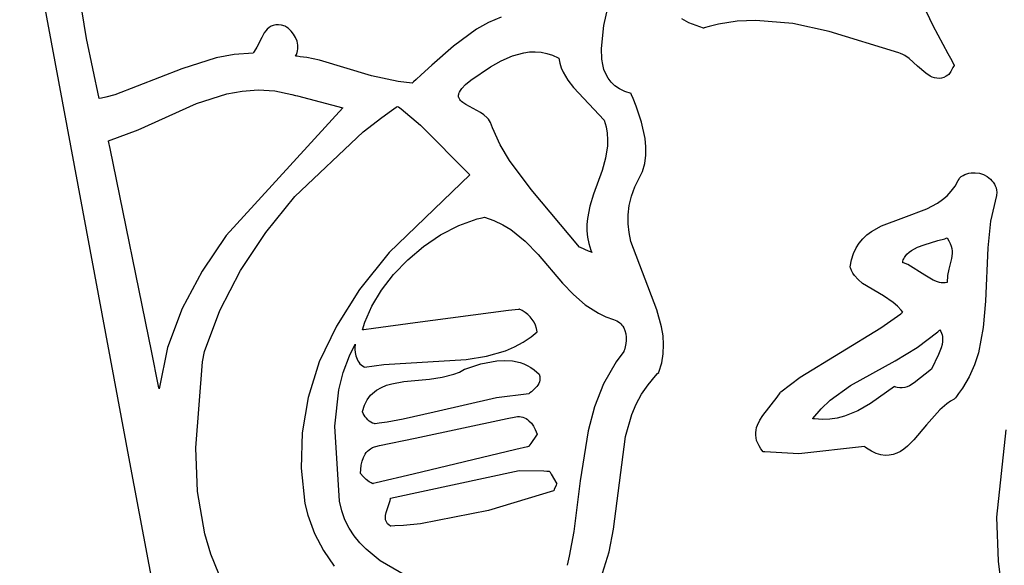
# Model space of a CAD drawing. Extents: x 21.3 to 51.6, y -34 to 34.1.
# Tile 15 of 117: x 47.932 to 49.257, y -31.288 to -30.555. Entities that reach past the tile are written whole.
import ezdxf

# ---------------------------------------------------------------- set-up
doc = ezdxf.new("R2010")
doc.units = 0

msp = doc.modelspace()

# ---------------------------------------------------------------- linework, layer by layer
at = {"layer": 'Layer 1', "color": 7, "linetype": 'CONTINUOUS'}
for p, q in [((47.932426, -30.356506), (48.080217, -31.149747)), ((48.718106, -30.56249), (48.733481, -30.491465)), ((49.123665, -30.484781), (49.160588, -30.562315)), ((48.022063, -30.579802), (48.009163, -30.497789)), ((48.562822, -30.5584), (48.546558, -30.567504)), ((48.579823, -30.551317), (48.562822, -30.5584)), ((48.832334, -30.558777), (48.823096, -30.55351)), ((48.851848, -30.566114), (48.832334, -30.558777)), ((48.872135, -30.560711), (48.859485, -30.563837)), ((48.897357, -30.556739), (48.872135, -30.560711)), ((48.922451, -30.555494), (48.897357, -30.556739)), ((48.972119, -30.559699), (48.922451, -30.555494)), ((49.020877, -30.570352), (48.972119, -30.559699)), ((48.261344, -30.572364), (48.257879, -30.578435)), ((48.263286, -30.569644), (48.261344, -30.572364)), ((48.265423, -30.567215), (48.263286, -30.569644)), ((48.267797, -30.565135), (48.265423, -30.567215)), ((48.27045, -30.563464), (48.267797, -30.565135)), ((48.271893, -30.562801), (48.27045, -30.563464)), ((48.273422, -30.562263), (48.271893, -30.562801)), ((48.275042, -30.561856), (48.273422, -30.562263)), ((48.276757, -30.561589), (48.275042, -30.561856)), ((48.280495, -30.561504), (48.276757, -30.561589)), ((48.284678, -30.562066), (48.280495, -30.561504)), ((48.289349, -30.563335), (48.284678, -30.562066)), ((48.289946, -30.563701), (48.289363, -30.563343)), ((48.291092, -30.564451), (48.289946, -30.563701)), ((48.293296, -30.566079), (48.291092, -30.564451)), ((48.297312, -30.569797), (48.293296, -30.566079)), ((48.300727, -30.574031), (48.297312, -30.569797)), ((48.303444, -30.578663), (48.300727, -30.574031)), ((48.546558, -30.567504), (48.515813, -30.590106)), ((48.714896, -30.593112), (48.718106, -30.56249)), ((48.851964, -30.566078), (48.851865, -30.56611)), ((48.85236, -30.565953), (48.851964, -30.566078)), ((48.853152, -30.565705), (48.85236, -30.565953)), ((48.859485, -30.563837), (48.853152, -30.565705)), ((49.114622, -30.599108), (49.020877, -30.570352)), ((49.160588, -30.562315), (49.180803, -30.600118)), ((48.039348, -30.660554), (48.022063, -30.579802)), ((48.257879, -30.578435), (48.251457, -30.59144)), ((48.305368, -30.583573), (48.303444, -30.578663)), ((48.306004, -30.586095), (48.305368, -30.583573)), ((48.306406, -30.588642), (48.306004, -30.586095)), ((48.246289, -30.599449), (48.220748, -30.601132)), ((48.246827, -30.59878), (48.246306, -30.599435)), ((48.247833, -30.59742), (48.246827, -30.59878)), ((48.251457, -30.59144), (48.247833, -30.59742)), ((48.304491, -30.60123), (48.305436, -30.598782)), ((48.305436, -30.598782), (48.306089, -30.596284)), ((48.306089, -30.596284), (48.30646, -30.593752)), ((48.306562, -30.5912), (48.306406, -30.588642)), ((48.30646, -30.593752), (48.306562, -30.5912)), ((48.515813, -30.590106), (48.48673, -30.61579)), ((48.595013, -30.603276), (48.610289, -30.599054)), ((48.610289, -30.599054), (48.618019, -30.597974)), ((48.618019, -30.597974), (48.625783, -30.597688)), ((48.625783, -30.597688), (48.633564, -30.598273)), ((48.633564, -30.598273), (48.641341, -30.59981)), ((48.641341, -30.59981), (48.649095, -30.602377)), ((48.715398, -30.607756), (48.714896, -30.593112)), ((49.116967, -30.599867), (49.114622, -30.599108)), ((49.119979, -30.60117), (49.116967, -30.599867)), ((49.180803, -30.600118), (49.185844, -30.609531)), ((48.196483, -30.605719), (48.150543, -30.620841)), ((48.220748, -30.601132), (48.196483, -30.605719)), ((48.30324, -30.603614), (48.304491, -30.60123)), ((48.305443, -30.603808), (48.303273, -30.603617)), ((48.309778, -30.604276), (48.305443, -30.603808)), ((48.318433, -30.605531), (48.309778, -30.604276)), ((48.335711, -30.609124), (48.318433, -30.605531)), ((48.405481, -30.629848), (48.335711, -30.609124)), ((48.565734, -30.617749), (48.58011, -30.609719)), ((48.58011, -30.609719), (48.595013, -30.603276)), ((48.649095, -30.602377), (48.656807, -30.606055)), ((48.656807, -30.606055), (48.657287, -30.606324)), ((48.657287, -30.606324), (48.657347, -30.606358)), ((48.657405, -30.606392), (48.65875, -30.613076)), ((48.65875, -30.613076), (48.660695, -30.619334)), ((48.716453, -30.614705), (48.715398, -30.607756)), ((49.122931, -30.60281), (49.119979, -30.60117)), ((49.12869, -30.606897), (49.122931, -30.60281)), ((49.139855, -30.616879), (49.12869, -30.606897)), ((49.185844, -30.609531), (49.188351, -30.614235)), ((49.188351, -30.614235), (49.188976, -30.615411)), ((48.150543, -30.620841), (48.060355, -30.655541)), ((48.48673, -30.61579), (48.472545, -30.628745)), ((48.539183, -30.636034), (48.565734, -30.617749)), ((48.660695, -30.619334), (48.663181, -30.625213)), ((48.663181, -30.625213), (48.669535, -30.63602)), ((48.718148, -30.621328), (48.716453, -30.614705)), ((48.720565, -30.627566), (48.718148, -30.621328)), ((49.150983, -30.626578), (49.139855, -30.616879)), ((49.156697, -30.63031), (49.150983, -30.626578)), ((49.183029, -30.627078), (49.182031, -30.628254)), ((49.183875, -30.625783), (49.183029, -30.627078)), ((49.184613, -30.624401), (49.183875, -30.625783)), ((49.185951, -30.621507), (49.184613, -30.624401)), ((49.187408, -30.618659), (49.185951, -30.621507)), ((49.188295, -30.617332), (49.187408, -30.618659)), ((49.189349, -30.616115), (49.188295, -30.617332)), ((49.188976, -30.615411), (49.189288, -30.615999)), ((49.189288, -30.615999), (49.189327, -30.616072)), ((49.189327, -30.616072), (49.189347, -30.616109)), ((48.441595, -30.637853), (48.405481, -30.629848)), ((48.460167, -30.639724), (48.441595, -30.637853)), ((48.461973, -30.638168), (48.460213, -30.6397)), ((48.465494, -30.635068), (48.461973, -30.638168)), ((48.472545, -30.628745), (48.465494, -30.635068)), ((48.532171, -30.641806), (48.539183, -30.636034)), ((48.669535, -30.63602), (48.677334, -30.645868)), ((48.72378, -30.633359), (48.720565, -30.627566)), ((48.727874, -30.63865), (48.72378, -30.633359)), ((48.732926, -30.643379), (48.727874, -30.63865)), ((49.15962, -30.63172), (49.156697, -30.63031)), ((49.162598, -30.632759), (49.15962, -30.63172)), ((49.165638, -30.633375), (49.162598, -30.632759)), ((49.16875, -30.633518), (49.165638, -30.633375)), ((49.171941, -30.633138), (49.16875, -30.633518)), ((49.175219, -30.632185), (49.171941, -30.633138)), ((49.178593, -30.630607), (49.175219, -30.632185)), ((49.180833, -30.629278), (49.178593, -30.630607)), ((49.182031, -30.628254), (49.180833, -30.629278)), ((48.210822, -30.654374), (48.231754, -30.650516)), ((48.231754, -30.650516), (48.253258, -30.649036)), ((48.253258, -30.649036), (48.275433, -30.650379)), ((48.275433, -30.650379), (48.298383, -30.654987)), ((48.522807, -30.654875), (48.523067, -30.653882)), ((48.523067, -30.653882), (48.523912, -30.651791)), ((48.523912, -30.651791), (48.525216, -30.649551)), ((48.525216, -30.649551), (48.527008, -30.647148)), ((48.527008, -30.647148), (48.532171, -30.641806)), ((48.677334, -30.645868), (48.718515, -30.689725)), ((48.739014, -30.647489), (48.732926, -30.643379)), ((48.746218, -30.650919), (48.739014, -30.647489)), ((48.754616, -30.653612), (48.746218, -30.650919)), ((48.754646, -30.653666), (48.754631, -30.653628)), ((48.754676, -30.653741), (48.754646, -30.653666)), ((48.754917, -30.654343), (48.754676, -30.653741)), ((48.039414, -30.660547), (48.039367, -30.660556)), ((48.042455, -30.65994), (48.039414, -30.660547)), ((48.048486, -30.658612), (48.042455, -30.65994)), ((48.060355, -30.655541), (48.048486, -30.658612)), ((48.17027, -30.667445), (48.210822, -30.654374)), ((48.298383, -30.654987), (48.303242, -30.656391)), ((48.303254, -30.656394), (48.303307, -30.656408)), ((48.303307, -30.656408), (48.303529, -30.656466)), ((48.303529, -30.656466), (48.305831, -30.657066)), ((48.305831, -30.657066), (48.367125, -30.673059)), ((48.522596, -30.656764), (48.522651, -30.655835)), ((48.522637, -30.657663), (48.522596, -30.656764)), ((48.522771, -30.658535), (48.522637, -30.657663)), ((48.522651, -30.655835), (48.522807, -30.654875)), ((48.522994, -30.65938), (48.522771, -30.658535)), ((48.523303, -30.6602), (48.522994, -30.65938)), ((48.523694, -30.660997), (48.523303, -30.6602)), ((48.524164, -30.661772), (48.523694, -30.660997)), ((48.525324, -30.663263), (48.524164, -30.661772)), ((48.526755, -30.664686), (48.525324, -30.663263)), ((48.528427, -30.666053), (48.526755, -30.664686)), ((48.532379, -30.668672), (48.528427, -30.666053)), ((48.7554, -30.655552), (48.754917, -30.654343)), ((48.757356, -30.660474), (48.7554, -30.655552)), ((48.761292, -30.670679), (48.757356, -30.660474)), ((48.091591, -30.702565), (48.17027, -30.667445)), ((48.367125, -30.673059), (48.210183, -30.844759)), ((48.419462, -30.685962), (48.432361, -30.676695)), ((48.432361, -30.676695), (48.438877, -30.672164)), ((48.438877, -30.672164), (48.439694, -30.671603)), ((48.439694, -30.671603), (48.440103, -30.671323)), ((48.440103, -30.671323), (48.440205, -30.671253)), ((48.440205, -30.671253), (48.440256, -30.671218)), ((48.440276, -30.671205), (48.441661, -30.67186)), ((48.441661, -30.67186), (48.445502, -30.674341)), ((48.445502, -30.674341), (48.471614, -30.696446)), ((48.552045, -30.679434), (48.532379, -30.668672)), ((48.556766, -30.682699), (48.552045, -30.679434)), ((48.768527, -30.692191), (48.761292, -30.670679)), ((48.394231, -30.705301), (48.419462, -30.685962)), ((48.560945, -30.686396), (48.556766, -30.682699)), ((48.562758, -30.688437), (48.560945, -30.686396)), ((48.56435, -30.690623), (48.562758, -30.688437)), ((48.56569, -30.692968), (48.56435, -30.690623)), ((48.56835, -30.699967), (48.56569, -30.692968)), ((48.718515, -30.689725), (48.721073, -30.698621)), ((48.773522, -30.714519), (48.768527, -30.692191)), ((48.05185, -30.717504), (48.091591, -30.702565)), ((48.302451, -30.792326), (48.394231, -30.705301)), ((48.471614, -30.696446), (48.53796, -30.763335)), ((48.578631, -30.722773), (48.56835, -30.699967)), ((48.721073, -30.698621), (48.722573, -30.70735)), ((48.051948, -30.717986), (48.05185, -30.717507)), ((48.053906, -30.727578), (48.051948, -30.717986)), ((48.722573, -30.70735), (48.723127, -30.715931)), ((48.723127, -30.715931), (48.722849, -30.724381)), ((48.774657, -30.725745), (48.773522, -30.714519)), ((48.109982, -31.002232), (48.053906, -30.727578)), ((48.591043, -30.743933), (48.578631, -30.722773)), ((48.722849, -30.724381), (48.720251, -30.740954)), ((48.774606, -30.736882), (48.774657, -30.725745)), ((48.62047, -30.783044), (48.591043, -30.743933)), ((48.720251, -30.740954), (48.715684, -30.757206)), ((48.77316, -30.747831), (48.774606, -30.736882)), ((48.715684, -30.757206), (48.70427, -30.789298)), ((48.765248, -30.768777), (48.770111, -30.758495)), ((48.770111, -30.758495), (48.77316, -30.747831)), ((48.53796, -30.763335), (48.429482, -30.867449)), ((48.759878, -30.779351), (48.765248, -30.768777)), ((49.190268, -30.778585), (49.19468, -30.770944)), ((49.19468, -30.770944), (49.195672, -30.768883)), ((49.195672, -30.768883), (49.196151, -30.767829)), ((49.196151, -30.767829), (49.196269, -30.767563)), ((49.196297, -30.767502), (49.198596, -30.765607)), ((49.198596, -30.765607), (49.20104, -30.764012)), ((49.20104, -30.764012), (49.203607, -30.762709)), ((49.203607, -30.762709), (49.206275, -30.761692)), ((49.206275, -30.761692), (49.209022, -30.760952)), ((49.209022, -30.760952), (49.211825, -30.760483)), ((49.211825, -30.760483), (49.214661, -30.760277)), ((49.214661, -30.760277), (49.217509, -30.760326)), ((49.217509, -30.760326), (49.223149, -30.761162)), ((49.223149, -30.761162), (49.228568, -30.762929)), ((49.228568, -30.762929), (49.233585, -30.76557)), ((49.233585, -30.76557), (49.235887, -30.7672)), ((49.235887, -30.7672), (49.238022, -30.769025)), ((49.238022, -30.769025), (49.239968, -30.771038)), ((49.239968, -30.771038), (49.241702, -30.773233)), ((48.685182, -30.860556), (48.62047, -30.783044)), ((48.755141, -30.792086), (48.759878, -30.779351)), ((49.179545, -30.791272), (49.1852, -30.785332)), ((49.1852, -30.785332), (49.190268, -30.778585)), ((49.241702, -30.773233), (49.243201, -30.775601)), ((49.243201, -30.775601), (49.244444, -30.778136)), ((49.244444, -30.778136), (49.245408, -30.780829)), ((49.245408, -30.780829), (49.246071, -30.783673)), ((49.246071, -30.783673), (49.24641, -30.786661)), ((48.263266, -30.840837), (48.302451, -30.792326)), ((48.70427, -30.789298), (48.699236, -30.805413)), ((48.752183, -30.804579), (48.755141, -30.792086)), ((49.166756, -30.801088), (49.173374, -30.796495)), ((49.173374, -30.796495), (49.179545, -30.791272)), ((49.246295, -30.791115), (49.23815, -30.825657)), ((49.24641, -30.786661), (49.246295, -30.791115)), ((48.699236, -30.805413), (48.69586, -30.821757)), ((48.750822, -30.816855), (48.752183, -30.804579)), ((49.121581, -30.820416), (49.152459, -30.808745)), ((49.152459, -30.808745), (49.166756, -30.801088)), ((48.52281, -30.831429), (48.547853, -30.822546)), ((48.547853, -30.822546), (48.554178, -30.820974)), ((48.554178, -30.820974), (48.557345, -30.820292)), ((48.557345, -30.820292), (48.557394, -30.820282)), ((48.55742, -30.820284), (48.570234, -30.824677)), ((48.570234, -30.824677), (48.582014, -30.830243)), ((48.69586, -30.821757), (48.695076, -30.830058)), ((48.750876, -30.828939), (48.750822, -30.816855)), ((49.09138, -30.831967), (49.121581, -30.820416)), ((49.23815, -30.825657), (49.234271, -30.861209)), ((48.498545, -30.843989), (48.52281, -30.831429)), ((48.582014, -30.830243), (48.592886, -30.836837)), ((48.592886, -30.836837), (48.612423, -30.852514)), ((48.695076, -30.830058), (48.695046, -30.838467)), ((48.695046, -30.838467), (48.695884, -30.847003)), ((48.752163, -30.840855), (48.750876, -30.828939)), ((49.077932, -30.839473), (49.09138, -30.831967)), ((48.210183, -30.844759), (48.177864, -30.892608)), ((48.229479, -30.89207), (48.263266, -30.840837)), ((48.475547, -30.859594), (48.498545, -30.843989)), ((48.612423, -30.852514), (48.629869, -30.870529)), ((48.695884, -30.847003), (48.697703, -30.855681)), ((48.754502, -30.852627), (48.752163, -30.840855)), ((49.061396, -30.85489), (49.06633, -30.849078)), ((49.06633, -30.849078), (49.071865, -30.843969)), ((49.071865, -30.843969), (49.077932, -30.839473)), ((49.14858, -30.857213), (49.167386, -30.851574)), ((49.167386, -30.851574), (49.176368, -30.849045)), ((49.176368, -30.849045), (49.178485, -30.848411)), ((49.178485, -30.848411), (49.17952, -30.848092)), ((49.17952, -30.848092), (49.179584, -30.848072)), ((49.179626, -30.84806), (49.182106, -30.851825)), ((49.182106, -30.851825), (49.183959, -30.855458)), ((48.454304, -30.877614), (48.475547, -30.859594)), ((48.685299, -30.860607), (48.6852, -30.860566)), ((48.686487, -30.861102), (48.685299, -30.860607)), ((48.697448, -30.86567), (48.686487, -30.861102)), ((48.701459, -30.867342), (48.697448, -30.86567)), ((48.697703, -30.855681), (48.700616, -30.86452)), ((48.700616, -30.86452), (48.701529, -30.866756)), ((48.789251, -30.944565), (48.754502, -30.852627)), ((49.053612, -30.868978), (49.057134, -30.861494)), ((49.057134, -30.861494), (49.061396, -30.85489)), ((49.128595, -30.867263), (49.131949, -30.864862)), ((49.131949, -30.864862), (49.139745, -30.860693)), ((49.139745, -30.860693), (49.14858, -30.857213)), ((49.183959, -30.855458), (49.185247, -30.858984)), ((49.185247, -30.858984), (49.186034, -30.862428)), ((49.186034, -30.862428), (49.186384, -30.865815)), ((49.186384, -30.865815), (49.186361, -30.869171)), ((49.234271, -30.861209), (49.231362, -30.933127)), ((48.429482, -30.867449), (48.389486, -30.917513)), ((48.435304, -30.897418), (48.454304, -30.877614)), ((48.629869, -30.870529), (48.662585, -30.908858)), ((48.701806, -30.867486), (48.701459, -30.867342)), ((48.701529, -30.866756), (48.701769, -30.867317)), ((48.701769, -30.867317), (48.701829, -30.867458)), ((49.049072, -30.88694), (49.050901, -30.87743)), ((49.050901, -30.87743), (49.053612, -30.868978)), ((49.12025, -30.879512), (49.120768, -30.877719)), ((49.120768, -30.877719), (49.121452, -30.876006)), ((49.121452, -30.876006), (49.122293, -30.874371)), ((49.122293, -30.874371), (49.123285, -30.872811)), ((49.123285, -30.872811), (49.125686, -30.869905)), ((49.125686, -30.869905), (49.128595, -30.867263)), ((49.185451, -30.875889), (49.181958, -30.890049)), ((49.186361, -30.869171), (49.185451, -30.875889)), ((48.201784, -30.945567), (48.229479, -30.89207)), ((49.049116, -30.887092), (49.049078, -30.886975)), ((49.04927, -30.887558), (49.049116, -30.887092)), ((49.049595, -30.888479), (49.04927, -30.887558)), ((49.051109, -30.892012), (49.049595, -30.888479)), ((49.052948, -30.89532), (49.051109, -30.892012)), ((49.119905, -30.881389), (49.12025, -30.879512)), ((49.119966, -30.881406), (49.11992, -30.881394)), ((49.120149, -30.881456), (49.119966, -30.881406)), ((49.120882, -30.881666), (49.120149, -30.881456)), ((49.126737, -30.883893), (49.120882, -30.881666)), ((49.149862, -30.89813), (49.126737, -30.883893)), ((49.181958, -30.890049), (49.180312, -30.898462)), ((48.177864, -30.892608), (48.151112, -30.942784)), ((48.419035, -30.918373), (48.435304, -30.897418)), ((49.055084, -30.89842), (49.052948, -30.89532)), ((49.060137, -30.904071), (49.055084, -30.89842)), ((49.066049, -30.909112), (49.060137, -30.904071)), ((49.161054, -30.904796), (49.149862, -30.89813)), ((49.166509, -30.907101), (49.161054, -30.904796)), ((49.180312, -30.898462), (49.179625, -30.90778)), ((48.389486, -30.917513), (48.358289, -30.966568)), ((48.405986, -30.93985), (48.419035, -30.918373)), ((48.662585, -30.908858), (48.677102, -30.924145)), ((49.093888, -30.92611), (49.066049, -30.909112)), ((49.169195, -30.907884), (49.166509, -30.907101)), ((49.171851, -30.908375), (49.169195, -30.907884)), ((49.174476, -30.908544), (49.171851, -30.908375)), ((49.177068, -30.908356), (49.174476, -30.908544)), ((49.179625, -30.90778), (49.177068, -30.908356)), ((48.677102, -30.924145), (48.692935, -30.937867)), ((49.107243, -30.934762), (49.093888, -30.92611)), ((48.151112, -30.942784), (48.131325, -30.995466)), ((48.396645, -30.961216), (48.405986, -30.93985)), ((48.603142, -30.944085), (48.589825, -30.945838)), ((48.604349, -30.943927), (48.603142, -30.944085)), ((48.604595, -30.943894), (48.604349, -30.943927)), ((48.605162, -30.944133), (48.604636, -30.943895)), ((48.606205, -30.944629), (48.605162, -30.944133)), ((48.608245, -30.945699), (48.606205, -30.944629)), ((48.692935, -30.937867), (48.7107, -30.949315)), ((48.795726, -30.967825), (48.789251, -30.944565)), ((49.11301, -30.939639), (49.107243, -30.934762)), ((49.117876, -30.94508), (49.11301, -30.939639)), ((49.119903, -30.948057), (49.117876, -30.94508)), ((49.231362, -30.933127), (49.228362, -30.968386)), ((48.180879, -31.000868), (48.201784, -30.945567)), ((48.589825, -30.945838), (48.464073, -30.962385)), ((48.612131, -30.948136), (48.608245, -30.945699)), ((48.615716, -30.950951), (48.612131, -30.948136)), ((48.618952, -30.95412), (48.615716, -30.950951)), ((48.621793, -30.957619), (48.618952, -30.95412)), ((48.624189, -30.961425), (48.621793, -30.957619)), ((48.7107, -30.949315), (48.720501, -30.953965)), ((48.720501, -30.953965), (48.731015, -30.95778)), ((48.731015, -30.95778), (48.733415, -30.958594)), ((49.090693, -30.968986), (49.11722, -30.950158)), ((49.11722, -30.950158), (49.118846, -30.948892)), ((49.118846, -30.948892), (49.119658, -30.948255)), ((49.119658, -30.948255), (49.11986, -30.948095)), ((48.358289, -30.966568), (48.335365, -31.014855)), ((48.393518, -30.97166), (48.396645, -30.961216)), ((48.393804, -30.971632), (48.39355, -30.971665)), ((48.395026, -30.971471), (48.393804, -30.971632)), ((48.408394, -30.969712), (48.395026, -30.971471)), ((48.464073, -30.962385), (48.408394, -30.969712)), ((48.626094, -30.965514), (48.624189, -30.961425)), ((48.62746, -30.969861), (48.626094, -30.965514)), ((48.628239, -30.974444), (48.62746, -30.969861)), ((48.733415, -30.958594), (48.735606, -30.959595)), ((48.735606, -30.959595), (48.737595, -30.960769)), ((48.737595, -30.960769), (48.739389, -30.962104)), ((48.739389, -30.962104), (48.740993, -30.963585)), ((48.740993, -30.963585), (48.742415, -30.965201)), ((48.742415, -30.965201), (48.743662, -30.966938)), ((48.743662, -30.966938), (48.744739, -30.968782)), ((48.744739, -30.968782), (48.746412, -30.972739)), ((48.797632, -30.979631), (48.795726, -30.967825)), ((48.981884, -31.035338), (49.090693, -30.968986)), ((49.169654, -30.971907), (49.169857, -30.971715)), ((49.169906, -30.971671), (49.171133, -30.973889)), ((49.228362, -30.968386), (49.221684, -31.002441)), ((48.609449, -30.988417), (48.620412, -30.980959)), ((48.620412, -30.980959), (48.62564, -30.976735)), ((48.62564, -30.976735), (48.628186, -30.974494)), ((48.628186, -30.974494), (48.628226, -30.974458)), ((48.746412, -30.972739), (48.747489, -30.976968)), ((48.747489, -30.976968), (48.748021, -30.981362)), ((48.748021, -30.981362), (48.748061, -30.985815)), ((48.798407, -30.991586), (48.797632, -30.979631)), ((49.139422, -30.995594), (49.167204, -30.974179)), ((49.167204, -30.974179), (49.168841, -30.97267)), ((49.168841, -30.97267), (49.169654, -30.971907)), ((49.171133, -30.973889), (49.172098, -30.976107)), ((49.172098, -30.976107), (49.172815, -30.978324)), ((49.172815, -30.978324), (49.1733, -30.980539)), ((49.1733, -30.980539), (49.17357, -30.982752)), ((49.17357, -30.982752), (49.173528, -30.987168)), ((48.131325, -30.995466), (48.119905, -31.050835)), ((48.375761, -31.006809), (48.3809, -30.99631)), ((48.3809, -30.99631), (48.383739, -30.991211)), ((48.38348, -30.992213), (48.383231, -30.994747)), ((48.383231, -30.994747), (48.383275, -30.998219)), ((48.383275, -30.998219), (48.38372, -31.00232)), ((48.383681, -30.991395), (48.38348, -30.992213)), ((48.383795, -30.991115), (48.383681, -30.991395)), ((48.383739, -30.991211), (48.383785, -30.991132)), ((48.585731, -30.999788), (48.597866, -30.994655)), ((48.597866, -30.994655), (48.609449, -30.988417)), ((48.74688, -30.994477), (48.745764, -30.998474)), ((48.747664, -30.990222), (48.74688, -30.994477)), ((48.748061, -30.985815), (48.747664, -30.990222)), ((48.79787, -31.003716), (48.798407, -30.991586)), ((49.109638, -31.013356), (49.139422, -30.995594)), ((49.171563, -30.995948), (49.167947, -31.004628)), ((49.172816, -30.991569), (49.171563, -30.995948)), ((49.173528, -30.987168), (49.172816, -30.991569)), ((48.118763, -31.045244), (48.109982, -31.002232)), ((48.17828, -31.014746), (48.180879, -31.000868)), ((48.367505, -31.028885), (48.375761, -31.006809)), ((48.38372, -31.00232), (48.384672, -31.006741)), ((48.384672, -31.006741), (48.38624, -31.011171)), ((48.38624, -31.011171), (48.387288, -31.013292)), ((48.533049, -31.011642), (48.560082, -31.007216)), ((48.560082, -31.007216), (48.585731, -30.999788)), ((48.744888, -31.000855), (48.734385, -31.014749)), ((48.745098, -31.000343), (48.744921, -31.000794)), ((48.745764, -30.998474), (48.745098, -31.000343)), ((48.795839, -31.016045), (48.79787, -31.003716)), ((49.167947, -31.004628), (49.158795, -31.024445)), ((49.221684, -31.002441), (49.216345, -31.018844)), ((48.169134, -31.130291), (48.17828, -31.014746)), ((48.335365, -31.014855), (48.320193, -31.062613)), ((48.387288, -31.013292), (48.388529, -31.0153)), ((48.388529, -31.0153), (48.389978, -31.017156)), ((48.389978, -31.017156), (48.391648, -31.01882)), ((48.391648, -31.01882), (48.393552, -31.020254)), ((48.393552, -31.020254), (48.395704, -31.02142)), ((48.395704, -31.02142), (48.396282, -31.021665)), ((48.3963, -31.021669), (48.422035, -31.01814)), ((48.422035, -31.01814), (48.533049, -31.011642)), ((48.523902, -31.028377), (48.530813, -31.024575)), ((48.530813, -31.024575), (48.530916, -31.024509)), ((48.530916, -31.024509), (48.530968, -31.024476)), ((48.531019, -31.024444), (48.552595, -31.017565)), ((48.552595, -31.017565), (48.574226, -31.01338)), ((48.574226, -31.01338), (48.58486, -31.012812)), ((48.58486, -31.012812), (48.595267, -31.013535)), ((48.595267, -31.013535), (48.605365, -31.015756)), ((48.605365, -31.015756), (48.610272, -31.017491)), ((48.610272, -31.017491), (48.615073, -31.019679)), ((48.615073, -31.019679), (48.619756, -31.022343)), ((48.619756, -31.022343), (48.624312, -31.02551)), ((48.734385, -31.014749), (48.717531, -31.044085)), ((48.792132, -31.028596), (48.795839, -31.016045)), ((49.049783, -31.046567), (49.109638, -31.013356)), ((49.158795, -31.024445), (49.135357, -31.043023)), ((49.216345, -31.018844), (49.209341, -31.034739)), ((48.361708, -31.052173), (48.367505, -31.028885)), ((48.449118, -31.041218), (48.483474, -31.037868)), ((48.483474, -31.037868), (48.500484, -31.035497)), ((48.500484, -31.035497), (48.516487, -31.031385)), ((48.516487, -31.031385), (48.523902, -31.028377)), ((48.624312, -31.02551), (48.631015, -31.03139)), ((48.631015, -31.03139), (48.631745, -31.034221)), ((48.631745, -31.034221), (48.63201, -31.036864)), ((48.63201, -31.036864), (48.631854, -31.039335)), ((48.777416, -31.045469), (48.787573, -31.033293)), ((48.787573, -31.033293), (48.790378, -31.030362)), ((48.790378, -31.030362), (48.791823, -31.028913)), ((48.791823, -31.028913), (48.792005, -31.028733)), ((48.792005, -31.028733), (48.792096, -31.028643)), ((48.792096, -31.028643), (48.792132, -31.028596)), ((48.956021, -31.054999), (48.981884, -31.035338)), ((49.209341, -31.034739), (49.200426, -31.050055)), ((48.119649, -31.049584), (48.118763, -31.045244)), ((48.119857, -31.050603), (48.119649, -31.049584)), ((48.1199, -31.050809), (48.119857, -31.050603)), ((48.412462, -31.052668), (48.418787, -31.049094)), ((48.418787, -31.049094), (48.425699, -31.046281)), ((48.425699, -31.046281), (48.433114, -31.044111)), ((48.433114, -31.044111), (48.449118, -31.041218)), ((48.627889, -31.047822), (48.624516, -31.051449)), ((48.629294, -31.045879), (48.627889, -31.047822)), ((48.630452, -31.043827), (48.629294, -31.045879)), ((48.63132, -31.041651), (48.630452, -31.043827)), ((48.631854, -31.039335), (48.63132, -31.041651)), ((48.717531, -31.044085), (48.705343, -31.075158)), ((48.76884, -31.05831), (48.777416, -31.045469)), ((49.02257, -31.066341), (49.049783, -31.046567)), ((49.108793, -31.048061), (49.0766, -31.070895)), ((49.108909, -31.048108), (49.108852, -31.048084)), ((49.109022, -31.048156), (49.108909, -31.048108)), ((49.10925, -31.048249), (49.109022, -31.048156)), ((49.109703, -31.048428), (49.10925, -31.048249)), ((49.110606, -31.048752), (49.109703, -31.048428)), ((49.112393, -31.049274), (49.110606, -31.048752)), ((49.115899, -31.049835), (49.112393, -31.049274)), ((49.11932, -31.049807), (49.115899, -31.049835)), ((49.122662, -31.049252), (49.11932, -31.049807)), ((49.12593, -31.048233), (49.122662, -31.049252)), ((49.129131, -31.046813), (49.12593, -31.048233)), ((49.135357, -31.043023), (49.129131, -31.046813)), ((49.200426, -31.050055), (49.195173, -31.057475)), ((48.320193, -31.062613), (48.312248, -31.110083)), ((48.356349, -31.101286), (48.361708, -31.052173)), ((48.39977, -31.06572), (48.40191, -31.062579)), ((48.40191, -31.062579), (48.40426, -31.059718)), ((48.40426, -31.059718), (48.406809, -31.057123)), ((48.406809, -31.057123), (48.412462, -31.052668)), ((48.573663, -31.062943), (48.489894, -31.082216)), ((48.617118, -31.05778), (48.573663, -31.062943)), ((48.617162, -31.057749), (48.617131, -31.057775)), ((48.617223, -31.057699), (48.617162, -31.057749)), ((48.617713, -31.057292), (48.617223, -31.057699)), ((48.618701, -31.056476), (48.617713, -31.057292)), ((48.620681, -31.054835), (48.618701, -31.056476)), ((48.624516, -31.051449), (48.620681, -31.054835)), ((48.761685, -31.07175), (48.76884, -31.05831)), ((48.931671, -31.08699), (48.950957, -31.062386)), ((48.950957, -31.062386), (48.955222, -31.056272)), ((48.955222, -31.056272), (48.955706, -31.055505)), ((48.955706, -31.055505), (48.955943, -31.055121)), ((48.955943, -31.055121), (48.956002, -31.055025)), ((49.189731, -31.064277), (49.189541, -31.064501)), ((49.19011, -31.063828), (49.189731, -31.064277)), ((49.190861, -31.062929), (49.19011, -31.063828)), ((49.192335, -31.061122), (49.190861, -31.062929)), ((49.195173, -31.057475), (49.192335, -31.061122)), ((48.393517, -31.081384), (48.396161, -31.072902)), ((48.396161, -31.072902), (48.39977, -31.06572)), ((48.705343, -31.075158), (48.696771, -31.107573)), ((48.755791, -31.08572), (48.761685, -31.07175)), ((49.010268, -31.077967), (49.02257, -31.066341)), ((49.0766, -31.070895), (49.059526, -31.080601)), ((49.179179, -31.071056), (49.169716, -31.079371)), ((49.184162, -31.067603), (49.179179, -31.071056)), ((49.189345, -31.064727), (49.184162, -31.067603)), ((49.189445, -31.064613), (49.189398, -31.064669)), ((49.189541, -31.064501), (49.189445, -31.064613)), ((48.393644, -31.081959), (48.393522, -31.081423)), ((48.394387, -31.084141), (48.393644, -31.081959)), ((48.395499, -31.086343), (48.394387, -31.084141)), ((48.396927, -31.088511), (48.395499, -31.086343)), ((48.398616, -31.090591), (48.396927, -31.088511)), ((48.400513, -31.092529), (48.398616, -31.090591)), ((48.489894, -31.082216), (48.448005, -31.091888)), ((48.587893, -31.090995), (48.599818, -31.088471)), ((48.599818, -31.088471), (48.601706, -31.088252)), ((48.601706, -31.088252), (48.604375, -31.088284)), ((48.604375, -31.088284), (48.606892, -31.088603)), ((48.606892, -31.088603), (48.609261, -31.08919)), ((48.609261, -31.08919), (48.611487, -31.090024)), ((48.611487, -31.090024), (48.613572, -31.091087)), ((48.747148, -31.114983), (48.755791, -31.08572)), ((48.927691, -31.093338), (48.931671, -31.08699)), ((48.999073, -31.091111), (49.010268, -31.077967)), ((49.031973, -31.090341), (49.022143, -31.091826)), ((49.04146, -31.087896), (49.031973, -31.090341)), ((49.059526, -31.080601), (49.04146, -31.087896)), ((49.169716, -31.079371), (49.152126, -31.099396)), ((48.362559, -31.201995), (48.356349, -31.101286)), ((48.402565, -31.094272), (48.400513, -31.092529)), ((48.404717, -31.095766), (48.402565, -31.094272)), ((48.406915, -31.096957), (48.404717, -31.095766)), ((48.409107, -31.097792), (48.406915, -31.096957)), ((48.410184, -31.098059), (48.409107, -31.097792)), ((48.410262, -31.09805), (48.41022, -31.098055)), ((48.410347, -31.09804), (48.410262, -31.09805)), ((48.410517, -31.09802), (48.410347, -31.09804)), ((48.415942, -31.097338), (48.410517, -31.09802)), ((48.426716, -31.095763), (48.415942, -31.097338)), ((48.448005, -31.091888), (48.426716, -31.095763)), ((48.464231, -31.117173), (48.587893, -31.090995)), ((48.613572, -31.091087), (48.615521, -31.09236)), ((48.615521, -31.09236), (48.617338, -31.093822)), ((48.617338, -31.093822), (48.620589, -31.09724)), ((48.620589, -31.09724), (48.623358, -31.101185)), ((48.623358, -31.101185), (48.625675, -31.105504)), ((48.922697, -31.106496), (48.923488, -31.103139)), ((48.923488, -31.103139), (48.924607, -31.099829)), ((48.924607, -31.099829), (48.927691, -31.093338)), ((48.999281, -31.091147), (48.99911, -31.091121)), ((48.999962, -31.09125), (48.999281, -31.091147)), ((49.00132, -31.091439), (48.999962, -31.09125)), ((49.011935, -31.092232), (49.00132, -31.091439)), ((49.022143, -31.091826), (49.011935, -31.092232)), ((49.152126, -31.099396), (49.135037, -31.119672)), ((48.312248, -31.110083), (48.311006, -31.157503)), ((48.416136, -31.127355), (48.464231, -31.117173)), ((48.627322, -31.113325), (48.619986, -31.124326)), ((48.625675, -31.105504), (48.62824, -31.111949)), ((48.628147, -31.112088), (48.627322, -31.113325)), ((48.628222, -31.111975), (48.628147, -31.112088)), ((48.696771, -31.107573), (48.686288, -31.174862)), ((48.731068, -31.239725), (48.747148, -31.114983)), ((48.922243, -31.11337), (48.922271, -31.109905)), ((48.922648, -31.116894), (48.922243, -31.11337)), ((48.922271, -31.109905), (48.922697, -31.106496)), ((48.923522, -31.120483), (48.922648, -31.116894)), ((49.258612, -31.10613), (49.246032, -31.223584)), ((48.171707, -31.188911), (48.169134, -31.130291)), ((48.404407, -31.131489), (48.406792, -31.130096)), ((48.406792, -31.130096), (48.409417, -31.128906)), ((48.409417, -31.128906), (48.41128, -31.128383)), ((48.41128, -31.128383), (48.416136, -31.127355)), ((48.615375, -31.129032), (48.599814, -31.132742)), ((48.616798, -31.128693), (48.615375, -31.129032)), ((48.617089, -31.128623), (48.616798, -31.128693)), ((48.617359, -31.128265), (48.617145, -31.128585)), ((48.619986, -31.124326), (48.617359, -31.128265)), ((48.9249, -31.124139), (48.923522, -31.120483)), ((48.926816, -31.127868), (48.9249, -31.124139)), ((48.929305, -31.131672), (48.926816, -31.127868)), ((49.06851, -31.128615), (48.980056, -31.138359)), ((49.068782, -31.128815), (49.068563, -31.128651)), ((49.069652, -31.12946), (49.068782, -31.128815)), ((49.071375, -31.13069), (49.069652, -31.12946)), ((49.126198, -31.1283), (49.121622, -31.131956)), ((49.135037, -31.119672), (49.126198, -31.1283)), ((48.392786, -31.148315), (48.394584, -31.143351)), ((48.394584, -31.143351), (48.397068, -31.13882)), ((48.397068, -31.13882), (48.398592, -31.13675)), ((48.398592, -31.13675), (48.400317, -31.134829)), ((48.400317, -31.134829), (48.402252, -31.133071)), ((48.402252, -31.133071), (48.404407, -31.131489)), ((48.599814, -31.132742), (48.461371, -31.165748)), ((48.932402, -31.135556), (48.929305, -31.131672)), ((48.93262, -31.135592), (48.932444, -31.135565)), ((48.933324, -31.135697), (48.93262, -31.135592)), ((48.934733, -31.1359), (48.933324, -31.135697)), ((48.980056, -31.138359), (48.934733, -31.1359)), ((49.078052, -31.13483), (49.071375, -31.13069)), ((49.084399, -31.137784), (49.078052, -31.13483)), ((49.09044, -31.13963), (49.084399, -31.137784)), ((49.0962, -31.14045), (49.09044, -31.13963)), ((49.101703, -31.140323), (49.0962, -31.14045)), ((49.106973, -31.13933), (49.101703, -31.140323)), ((49.112033, -31.137551), (49.106973, -31.13933)), ((49.116908, -31.135067), (49.112033, -31.137551)), ((49.121622, -31.131956), (49.116908, -31.135067)), ((48.080217, -31.149747), (48.117493, -31.348188)), ((48.39074, -31.164725), (48.391597, -31.153604)), ((48.391597, -31.153604), (48.392786, -31.148315)), ((48.311006, -31.157503), (48.315946, -31.205114)), ((48.390952, -31.165007), (48.390759, -31.164751)), ((48.39431, -31.169052), (48.390952, -31.165007)), ((48.398171, -31.172833), (48.39431, -31.169052)), ((48.461371, -31.165748), (48.411803, -31.177566)), ((48.431015, -31.198059), (48.604343, -31.161023)), ((48.604343, -31.161023), (48.637328, -31.161247)), ((48.637328, -31.161247), (48.641531, -31.161603)), ((48.641531, -31.161603), (48.64364, -31.161811)), ((48.64364, -31.161811), (48.644696, -31.161923)), ((48.644696, -31.161923), (48.644828, -31.161937)), ((48.644828, -31.161937), (48.644894, -31.161944)), ((48.644915, -31.161963), (48.644962, -31.162042)), ((48.644962, -31.162042), (48.645156, -31.162376)), ((48.645156, -31.162376), (48.647014, -31.165562)), ((48.647014, -31.165562), (48.654625, -31.178615)), ((48.402536, -31.176103), (48.398171, -31.172833)), ((48.404907, -31.177469), (48.402536, -31.176103)), ((48.407404, -31.178614), (48.404907, -31.177469)), ((48.407459, -31.178602), (48.407407, -31.178614)), ((48.407782, -31.178525), (48.407459, -31.178602)), ((48.411803, -31.177566), (48.407782, -31.178525)), ((48.653722, -31.180723), (48.651306, -31.186361)), ((48.654518, -31.178866), (48.653722, -31.180723)), ((48.654601, -31.178671), (48.654518, -31.178866)), ((48.654621, -31.178625), (48.654601, -31.178671)), ((48.686288, -31.174862), (48.677698, -31.242808)), ((48.181499, -31.245902), (48.171707, -31.188911)), ((48.65046, -31.188335), (48.562712, -31.21472)), ((48.650545, -31.188137), (48.650474, -31.188303)), ((48.651306, -31.186361), (48.650545, -31.188137)), ((48.315946, -31.205114), (48.319756, -31.221109)), ((48.365465, -31.214941), (48.362559, -31.201995)), ((48.425427, -31.217375), (48.430756, -31.201047)), ((48.430756, -31.201047), (48.430982, -31.199085)), ((48.430982, -31.199085), (48.431015, -31.198119)), ((48.319756, -31.221109), (48.329044, -31.245575)), ((48.369911, -31.227166), (48.365465, -31.214941)), ((48.424254, -31.223348), (48.424472, -31.221388)), ((48.424258, -31.225267), (48.424254, -31.223348)), ((48.424472, -31.221388), (48.425427, -31.217375)), ((48.562712, -31.21472), (48.471662, -31.232766)), ((48.375533, -31.238382), (48.369911, -31.227166)), ((48.424521, -31.227139), (48.424258, -31.225267)), ((48.42508, -31.228958), (48.424521, -31.227139)), ((48.425972, -31.230716), (48.42508, -31.228958)), ((48.427234, -31.232406), (48.425972, -31.230716)), ((48.428903, -31.234023), (48.427234, -31.232406)), ((48.431015, -31.235559), (48.428903, -31.234023)), ((48.431105, -31.235558), (48.43106, -31.235559)), ((48.431195, -31.235556), (48.431105, -31.235558)), ((48.431375, -31.235553), (48.431195, -31.235556)), ((48.437135, -31.235397), (48.431375, -31.235553)), ((48.448652, -31.234834), (48.437135, -31.235397)), ((48.471662, -31.232766), (48.448652, -31.234834)), ((49.246032, -31.223584), (49.248117, -31.282834)), ((48.189678, -31.273274), (48.181499, -31.245902)), ((48.329044, -31.245575), (48.340953, -31.268335)), ((48.382217, -31.248676), (48.375533, -31.238382)), ((48.389852, -31.258138), (48.382217, -31.248676)), ((48.677698, -31.242808), (48.671492, -31.276044)), ((48.725278, -31.270127), (48.731068, -31.239725)), ((48.398323, -31.266854), (48.389852, -31.258138)), ((48.200352, -31.299621), (48.189678, -31.273274)), ((48.340953, -31.268335), (48.35521, -31.289454)), ((48.417323, -31.282401), (48.398323, -31.266854)), ((48.671492, -31.276044), (48.669565, -31.28421)), ((48.716223, -31.299132), (48.725278, -31.270127)), ((48.50416, -31.332334), (48.417323, -31.282401)), ((48.668533, -31.288267), (48.668516, -31.28833)), ((48.669565, -31.28421), (48.668533, -31.288267)), ((49.248117, -31.282834), (49.252007, -31.312293))]:
    msp.add_line(p, q, dxfattribs=at)

doc.saveas('drawing.dxf')
